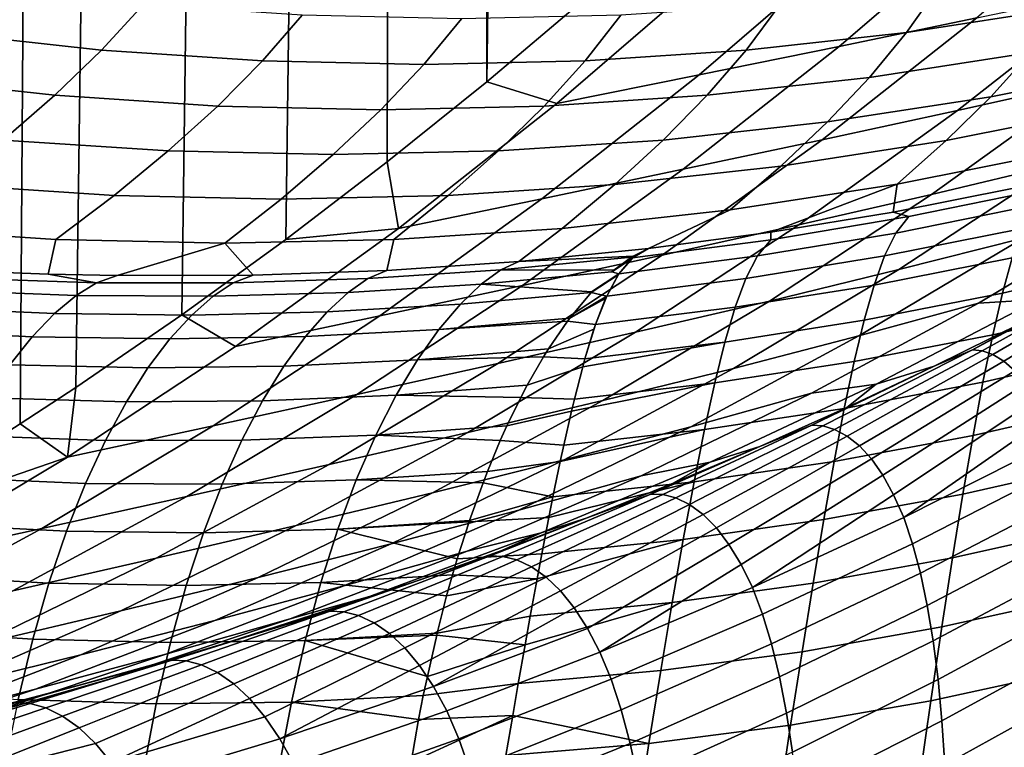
# Model space of a CAD drawing. Header units: metres. Extents: x -166 to 33, y -71 to 34.
# Tile 199 of 256: x 12.97 to 17.71, y -21.12 to -17.62. Entities that reach past the tile are written whole.
import ezdxf

# ---------------------------------------------------------------- set-up
doc = ezdxf.new("R2010")
doc.units = ezdxf.units.M
doc.layers.add('solid_12208131', color=7, linetype='CONTINUOUS')

msp = doc.modelspace()

# ---------------------------------------------------------------- linework, layer by layer
at = {"layer": 'solid_12208131'}
for points in [[(12.189622, -20.050842, -0.2), (12.718188, 19.726845, -0.2), (13.238109, 19.389509, -0.2), (12.718188, -19.726845, -0.2)], [(12.970695, -19.565378, -0.2), (12.718188, -19.726845, -0.2), (13.238109, 19.389509, -0.2)], [(12.970695, -19.565378, -0.2), (13.238109, 19.389509, -0.2), (13.748559, 19.039461, -0.2), (13.238109, -19.389509, -0.2)], [(13.238109, -19.389509, -0.2), (13.748559, 19.039461, -0.2), (14.248661, 18.677298, -0.2), (13.748559, -19.039461, -0.2)], [(13.748559, -19.039461, -0.2), (14.248661, 18.677298, -0.2), (14.738088, 18.3034, -0.2), (14.248661, -18.677298, -0.2)], [(14.248661, -18.677298, -0.2), (14.738088, 18.3034, -0.2), (14.83966, 18.223272, -0.2), (14.738088, -18.3034, -0.2)], [(15.216696, -17.917906, -0.2), (14.738088, -18.3034, -0.2), (14.83966, 18.223272, -0.2), (15.216696, 17.917906, -0.2)], [(15.216696, -17.917906, -0.2), (15.216696, 17.917906, -0.2), (15.683777, 17.521519, -0.2)], [(15.683777, -17.521519, -0.2), (15.216696, -17.917906, -0.2), (15.683777, 17.521519, -0.2)], [(18.298727, -16.991457, 14.69128), (17.577829, -17.610468, 14.834048), (16.914825, -17.747412, 10.959481), (17.640738, -17.123589, 10.812641)], [(17.640738, -17.123589, 10.812641), (16.914825, -17.747412, 10.959481), (16.239271, -17.884735, 7.095879), (16.970289, -17.256088, 6.945401)], [(16.970289, -17.256088, 6.945401), (16.239271, -17.884735, 7.095879), (15.554162, -18.022825, 3.243039), (16.290401, -17.389328, 3.089364)], [(18.151194, -17.346041, 115.850342), (17.392286, -17.463161, 115.882591), (17.238808, -17.680964, 111.921463), (18.006943, -17.562384, 111.883736)], [(18.854248, -17.336197, 22.617468), (18.11842, -17.914415, 22.755459), (17.484398, -18.056324, 18.862907), (18.22529, -17.473522, 18.719816)], [(16.290401, -17.389328, 3.089364), (15.554162, -18.022825, 3.243039), (15.216696, -17.917906, -0.2), (15.683777, -17.521519, -0.2)], [(13.561677, -17.547171, 116.045387), (12.798442, -17.463158, 116.07782), (12.589107, -17.68096, 112.149857), (13.361622, -17.766022, 112.111908)], [(17.392286, -17.463161, 115.882591), (16.629051, -17.547174, 115.915024), (16.466291, -17.766026, 111.959412), (17.238808, -17.680964, 111.921463)], [(18.22529, -17.473522, 18.719816), (17.484398, -18.056324, 18.862907), (16.83182, -18.197836, 14.98179), (17.577829, -17.610468, 14.834048)], [(14.327799, -17.597792, 116.012825), (13.561677, -17.547171, 116.045387), (13.361622, -17.766022, 112.111908), (14.137059, -17.817272, 112.073822)], [(16.629051, -17.547174, 115.915024), (15.862928, -17.597792, 115.947586), (15.690855, -17.817274, 111.997498), (16.466291, -17.766026, 111.959412)], [(18.006943, -17.562384, 111.883736), (17.238808, -17.680964, 111.921463), (17.059864, -17.897051, 107.962318), (17.837132, -17.777021, 107.919357)], [(15.095364, -17.614729, 115.980209), (14.327799, -17.597792, 116.012825), (14.137059, -17.817272, 112.073822), (14.913957, -17.834421, 112.03566)], [(15.862928, -17.597792, 115.947586), (15.095364, -17.614729, 115.980209), (14.913957, -17.834421, 112.03566), (15.690855, -17.817274, 111.997498)], [(17.577829, -17.610468, 14.834048), (16.83182, -18.197836, 14.98179), (16.163628, -18.339344, 11.111435), (16.914825, -17.747412, 10.959481)], [(18.608486, -17.623356, 107.876717), (17.837132, -17.777021, 107.919357), (17.643978, -17.989897, 103.957214), (18.424307, -17.834391, 103.909615)], [(13.361622, -17.766022, 112.111908), (12.589107, -17.68096, 112.149857), (12.354878, -17.897047, 108.222389), (13.136579, -17.983149, 108.179176)], [(17.238808, -17.680964, 111.921463), (16.466291, -17.766026, 111.959412), (16.278164, -17.983152, 108.005531), (17.059864, -17.897051, 107.962318)], [(14.137059, -17.817272, 112.073822), (13.361622, -17.766022, 112.111908), (13.136579, -17.983149, 108.179176), (13.921236, -18.035027, 108.135803)], [(16.914825, -17.747412, 10.959481), (16.163628, -18.339344, 11.111435), (15.48279, -18.481247, 7.251599), (16.239271, -17.884735, 7.095879)], [(16.466291, -17.766026, 111.959412), (15.690855, -17.817274, 111.997498), (15.493506, -18.035028, 108.048897), (16.278164, -17.983152, 108.005531)], [(17.837132, -17.777021, 107.919357), (17.059864, -17.897051, 107.962318), (16.857668, -18.111364, 104.00518), (17.643978, -17.989897, 103.957214)], [(18.730982, -17.771713, 26.660446), (17.976986, -18.313477, 26.797054), (17.359228, -18.460531, 22.897829), (18.11842, -17.914415, 22.755459)], [(14.913957, -17.834421, 112.03566), (14.137059, -17.817272, 112.073822), (13.921236, -18.035027, 108.135803), (14.707371, -18.052385, 108.092354)], [(15.690855, -17.817274, 111.997498), (14.913957, -17.834421, 112.03566), (14.707371, -18.052385, 108.092354), (15.493506, -18.035028, 108.048897)], [(18.424307, -17.834391, 103.909615), (17.643978, -17.989897, 103.957214), (17.429352, -18.200975, 99.997223), (18.218569, -18.043644, 99.944847)], [(13.136579, -17.983149, 108.179176), (12.354878, -17.897047, 108.222389), (12.097943, -18.111361, 104.295525), (12.888739, -18.198494, 104.247284)], [(14.792278, -18.623938, 3.402067), (14.738088, -18.3034, -0.2), (15.216696, -17.917906, -0.2), (15.554162, -18.022825, 3.243039)], [(16.239271, -17.884735, 7.095879), (15.48279, -18.481247, 7.251599), (14.792278, -18.623938, 3.402067), (15.554162, -18.022825, 3.243039)], [(17.059864, -17.897051, 107.962318), (16.278164, -17.983152, 108.005531), (16.066874, -18.198496, 104.053421), (16.857668, -18.111364, 104.00518)], [(18.11842, -17.914415, 22.755459), (17.359228, -18.460531, 22.897829), (16.71998, -18.606766, 19.010542), (17.484398, -18.056324, 18.862907)], [(13.921236, -18.035027, 108.135803), (13.136579, -17.983149, 108.179176), (12.888739, -18.198494, 104.247284), (13.682525, -18.250992, 104.198868)], [(16.278164, -17.983152, 108.005531), (15.493506, -18.035028, 108.048897), (15.273087, -18.250994, 104.101837), (16.066874, -18.198496, 104.053421)], [(17.643978, -17.989897, 103.957214), (16.857668, -18.111364, 104.00518), (16.634087, -18.323868, 100.049995), (17.429352, -18.200975, 99.997223)], [(14.707371, -18.052385, 108.092354), (13.921236, -18.035027, 108.135803), (13.682525, -18.250992, 104.198868), (14.477806, -18.268559, 104.150352)], [(15.493506, -18.035028, 108.048897), (14.707371, -18.052385, 108.092354), (14.477806, -18.268559, 104.150352), (15.273087, -18.250994, 104.101837)], [(17.484398, -18.056324, 18.862907), (16.71998, -18.606766, 19.010542), (16.062124, -18.75259, 15.134222), (16.83182, -18.197836, 14.98179)], [(18.218569, -18.043644, 99.944847), (17.429352, -18.200975, 99.997223), (17.193621, -18.410322, 96.038795), (17.991631, -18.251183, 95.981682)], [(16.857668, -18.111364, 104.00518), (16.066874, -18.198496, 104.053421), (15.834285, -18.412022, 100.103073), (16.634087, -18.323868, 100.049995)], [(13.682525, -18.250992, 104.198868), (12.888739, -18.198494, 104.247284), (12.619956, -18.412018, 100.316383), (13.422782, -18.465134, 100.263107)], [(16.066874, -18.198496, 104.053421), (15.273087, -18.250994, 104.101837), (15.031459, -18.465134, 100.156349), (15.834285, -18.412022, 100.103073)], [(16.83182, -18.197836, 14.98179), (16.062124, -18.75259, 15.134222), (15.388578, -18.898413, 11.268213), (16.163628, -18.339344, 11.111435)], [(17.429352, -18.200975, 99.997223), (16.634087, -18.323868, 100.049995), (16.389498, -18.534628, 96.096352), (17.193621, -18.410322, 96.038795)], [(17.201178, -18.822445, 26.937614), (17.976986, -18.313477, 26.797054), (18.570242, -18.165194, 30.708466), (17.799776, -18.670038, 30.842588)], [(14.477806, -18.268559, 104.150352), (13.682525, -18.250992, 104.198868), (13.422782, -18.465134, 100.263107), (14.22712, -18.482904, 100.209732)], [(15.273087, -18.250994, 104.101837), (14.477806, -18.268559, 104.150352), (14.22712, -18.482904, 100.209732), (15.031459, -18.465134, 100.156349)], [(17.991631, -18.251183, 95.981682), (17.193621, -18.410322, 96.038795), (17.173754, -18.544962, 92.81266), (17.764023, -18.429081, 92.647797)], [(14.792278, -18.623938, 3.402067), (14.248661, -18.677298, -0.2), (14.738088, -18.3034, -0.2)], [(16.163628, -18.339344, 11.111435), (15.388578, -18.898413, 11.268213), (14.702289, -19.044638, 7.412263), (15.48279, -18.481247, 7.251599)], [(16.634087, -18.323868, 100.049995), (15.834285, -18.412022, 100.103073), (15.580785, -18.623796, 96.154236), (16.389498, -18.534628, 96.096352)], [(17.976986, -18.313477, 26.797054), (17.201178, -18.822445, 26.937614), (16.578075, -18.973589, 23.044321), (17.359228, -18.460531, 22.897829)], [(13.422782, -18.465134, 100.263107), (12.619956, -18.412018, 100.316383), (12.330647, -18.623795, 96.386871), (13.142417, -18.677519, 96.328766)], [(15.834285, -18.412022, 100.103073), (15.031459, -18.465134, 100.156349), (14.769015, -18.677521, 96.212341), (15.580785, -18.623796, 96.154236)], [(17.193621, -18.410322, 96.038795), (16.389498, -18.534628, 96.096352), (15.996361, -18.719915, 93.069679), (16.584545, -18.641726, 92.953102)], [(17.193621, -18.410322, 96.038795), (16.584545, -18.641726, 92.953102), (17.173754, -18.544962, 92.81266)], [(17.912558, -18.43141, 92.11113), (17.764023, -18.429081, 92.647797), (17.173754, -18.544962, 92.81266), (17.249393, -18.56678, 92.301071)], [(17.851482, -18.512421, 91.638489), (17.912558, -18.43141, 92.11113), (17.249393, -18.56678, 92.301071), (17.18745, -18.646505, 91.826202)], [(14.22712, -18.482904, 100.209732), (13.422782, -18.465134, 100.263107), (13.142417, -18.677519, 96.328766), (13.955716, -18.695496, 96.270554)], [(15.031459, -18.465134, 100.156349), (14.22712, -18.482904, 100.209732), (13.955716, -18.695496, 96.270554), (14.769015, -18.677521, 96.212341)], [(15.48279, -18.481247, 7.251599), (14.702289, -19.044638, 7.412263), (14.006202, -19.191675, 3.566144), (14.792278, -18.623938, 3.402067)], [(17.359228, -18.460531, 22.897829), (16.578075, -18.973589, 23.044321), (15.933448, -19.123888, 19.162449), (16.71998, -18.606766, 19.010542)], [(16.389498, -18.534628, 96.096352), (15.580785, -18.623796, 96.154236), (15.371431, -18.782978, 93.173386), (15.996361, -18.719915, 93.069679)], [(17.009031, -19.141418, 30.980244), (17.799776, -18.670038, 30.842588), (18.370523, -18.515947, 34.757317), (17.585314, -18.983433, 34.888008)], [(17.797443, -18.623793, 91.168381), (17.851482, -18.512421, 91.638489), (17.18745, -18.646505, 91.826202), (17.132687, -18.756567, 91.35453)], [(18.370523, -18.515947, 34.757317), (18.639925, -18.525532, 38.72221), (17.874393, -18.966022, 38.843563), (17.585314, -18.983433, 34.888008)], [(17.18745, -18.646505, 91.826202), (17.249393, -18.56678, 92.301071), (16.584682, -18.678272, 92.461792), (16.52113, -18.756659, 91.984871)], [(17.249393, -18.56678, 92.301071), (17.173754, -18.544962, 92.81266), (16.584545, -18.641726, 92.953102), (16.584682, -18.678272, 92.461792)], [(12.330647, -18.623795, 96.386871), (12.769961, -18.830921, 93.34893), (13.10461, -18.843945, 93.348167), (13.142417, -18.677519, 96.328766)], [(14.006202, -19.191675, 3.566144), (13.748559, -19.039461, -0.2), (14.248661, -18.677298, -0.2), (14.792278, -18.623938, 3.402067)], [(15.580785, -18.623796, 96.154236), (14.769015, -18.677521, 96.212341), (14.73654, -18.826435, 93.253281), (15.371431, -18.782978, 93.173386)], [(16.71998, -18.606766, 19.010542), (15.933448, -19.123888, 19.162449), (15.270161, -19.273767, 15.291065), (16.062124, -18.75259, 15.134222)], [(17.747736, -18.765284, 90.7034), (17.797443, -18.623793, 91.168381), (17.132687, -18.756567, 91.35453), (17.082327, -18.896658, 90.888557)], [(18.361006, -18.781778, 90.033501), (18.408485, -18.609535, 90.489235), (17.747736, -18.765284, 90.7034), (17.700253, -18.936289, 90.246559)], [(13.955716, -18.695496, 96.270554), (13.142417, -18.677519, 96.328766), (13.10461, -18.843945, 93.348167), (13.436425, -18.851307, 93.341309)], [(13.955716, -18.695496, 96.270554), (14.091603, -18.849506, 93.309349), (14.73654, -18.826435, 93.253281), (14.769015, -18.677521, 96.212341)], [(16.52113, -18.756659, 91.984871), (16.584682, -18.678272, 92.461792), (15.919295, -18.766237, 92.594185), (15.85332, -18.843109, 92.115433)], [(16.584682, -18.678272, 92.461792), (16.584545, -18.641726, 92.953102), (15.996361, -18.719915, 93.069679), (15.919295, -18.766237, 92.594185)], [(16.404949, -19.297676, 27.081873), (17.201178, -18.822445, 26.937614), (17.799776, -18.670038, 30.842588), (17.009031, -19.141418, 30.980244)], [(17.132687, -18.756567, 91.35453), (17.18745, -18.646505, 91.826202), (16.52113, -18.756659, 91.984871), (16.464914, -18.865248, 91.511871)], [(13.955716, -18.695496, 96.270554), (13.436425, -18.851307, 93.341309), (14.091603, -18.849506, 93.309349)], [(15.922285, -18.756872, 92.681335), (15.996361, -18.719915, 93.069679), (15.371431, -18.782978, 93.173386)], [(15.913724, -18.76223, 92.639198), (15.996361, -18.719915, 93.069679), (15.922285, -18.756872, 92.681335)], [(15.919295, -18.766237, 92.594185), (15.996361, -18.719915, 93.069679), (15.913724, -18.76223, 92.639198)], [(16.062124, -18.75259, 15.134222), (15.270161, -19.273767, 15.291065), (14.591107, -19.423639, 11.429528), (15.388578, -18.898413, 11.268213)], [(15.284717, -18.824013, 92.742439), (15.913724, -18.76223, 92.639198), (15.922285, -18.756872, 92.681335), (15.371431, -18.782978, 93.173386)], [(15.829289, -18.82534, 92.243378), (15.913724, -18.76223, 92.639198), (15.284717, -18.824013, 92.742439)], [(16.464914, -18.865248, 91.511871), (16.52113, -18.756659, 91.984871), (15.85332, -18.843109, 92.115433), (15.794906, -18.94994, 91.641281)], [(15.918172, -18.767218, 92.586617), (15.829289, -18.82534, 92.243378), (15.819824, -18.833456, 92.201103)], [(15.85332, -18.843109, 92.115433), (15.918172, -18.767218, 92.586617), (15.819824, -18.833456, 92.201103)], [(15.919295, -18.766237, 92.594185), (15.913724, -18.76223, 92.639198), (15.829289, -18.82534, 92.243378)], [(15.918172, -18.767218, 92.586617), (15.919295, -18.766237, 92.594185), (15.829289, -18.82534, 92.243378)], [(15.85332, -18.843109, 92.115433), (15.919295, -18.766237, 92.594185), (15.918172, -18.767218, 92.586617)], [(17.082327, -18.896658, 90.888557), (17.132687, -18.756567, 91.35453), (16.464914, -18.865248, 91.511871), (16.413208, -19.003685, 91.045181)], [(17.700253, -18.936289, 90.246559), (17.747736, -18.765284, 90.7034), (17.082327, -18.896658, 90.888557), (17.03417, -19.066206, 90.431023)], [(14.549727, -18.932381, 92.392441), (15.190385, -18.893063, 92.30732), (15.284717, -18.824013, 92.742439), (14.644878, -18.865641, 92.825447)], [(14.644878, -18.865641, 92.825447), (15.284717, -18.824013, 92.742439), (15.371431, -18.782978, 93.173386), (14.73654, -18.826435, 93.253281)], [(15.190385, -18.893063, 92.30732), (15.819824, -18.833456, 92.201103), (15.829289, -18.82534, 92.243378), (15.284717, -18.824013, 92.742439)], [(17.201178, -18.822445, 26.937614), (16.404949, -19.297676, 27.081873), (15.776361, -19.452639, 23.194666), (16.578075, -18.973589, 23.044321)], [(18.214909, -18.859283, 41.406834), (18.325911, -18.811922, 41.669498), (17.60284, -19.212723, 41.723484), (17.555992, -19.208406, 41.407974)], [(18.325911, -18.811922, 41.669498), (18.366146, -18.818548, 41.982857), (17.653831, -19.230669, 42.043411), (17.60284, -19.212723, 41.723484)], [(18.314377, -18.98311, 89.58741), (18.361006, -18.781778, 90.033501), (17.700253, -18.936289, 90.246559), (17.653538, -19.136339, 89.799698)], [(18.366146, -18.818548, 41.982857), (18.410133, -18.83828, 42.300911), (17.707039, -19.262783, 42.365749), (17.653831, -19.230669, 42.043411)], [(12.572746, -18.921131, 92.50473), (13.239858, -18.94721, 92.491814), (13.338025, -18.885832, 92.920364), (12.673268, -18.86285, 92.931023)], [(12.673268, -18.86285, 92.931023), (13.338025, -18.885832, 92.920364), (13.10461, -18.843945, 93.348167), (12.769961, -18.830921, 93.34893)], [(13.338025, -18.885832, 92.920364), (13.436425, -18.851307, 93.341309), (13.10461, -18.843945, 93.348167)], [(13.338025, -18.885832, 92.920364), (13.995364, -18.886541, 92.885063), (14.091603, -18.849506, 93.309349), (13.436425, -18.851307, 93.341309)], [(13.899017, -18.950737, 92.454262), (14.549727, -18.932381, 92.392441), (14.644878, -18.865641, 92.825447), (13.995364, -18.886541, 92.885063)], [(13.995364, -18.886541, 92.885063), (14.644878, -18.865641, 92.825447), (14.73654, -18.826435, 93.253281), (14.091603, -18.849506, 93.309349)], [(15.85332, -18.843109, 92.115433), (15.819824, -18.833456, 92.201103), (15.190385, -18.893063, 92.30732), (15.721404, -18.929775, 91.776283)], [(15.850451, -18.847429, 92.093193), (15.721404, -18.929775, 91.776283), (15.719643, -18.931696, 91.768867)], [(15.794906, -18.94994, 91.641281), (15.850451, -18.847429, 92.093193), (15.719643, -18.931696, 91.768867)], [(15.850451, -18.847429, 92.093193), (15.85332, -18.843109, 92.115433), (15.721404, -18.929775, 91.776283)], [(16.413208, -19.003685, 91.045181), (16.464914, -18.865248, 91.511871), (15.794906, -18.94994, 91.641281), (15.741248, -19.086346, 91.173973)], [(15.794906, -18.94994, 91.641281), (15.85332, -18.843109, 92.115433), (15.850451, -18.847429, 92.093193)], [(17.793358, -19.078678, 41.261684), (18.214909, -18.859283, 41.406834), (17.555992, -19.208406, 41.407974)], [(18.410133, -18.83828, 42.300911), (18.456034, -18.871733, 42.62162), (17.760092, -19.309835, 42.688354), (17.707039, -19.262783, 42.365749)], [(13.239858, -18.94721, 92.491814), (13.899017, -18.950737, 92.454262), (13.995364, -18.886541, 92.885063), (13.338025, -18.885832, 92.920364)], [(15.388578, -18.898413, 11.268213), (14.591107, -19.423639, 11.429528), (13.899209, -19.573925, 7.577575), (14.702289, -19.044638, 7.412263)], [(14.448503, -19.025427, 91.964081), (15.089992, -18.988724, 91.87751), (15.190385, -18.893063, 92.30732), (14.549727, -18.932381, 92.392441)], [(15.089992, -18.988724, 91.87751), (15.719643, -18.931696, 91.768867), (15.721404, -18.929775, 91.776283), (15.190385, -18.893063, 92.30732)], [(17.03417, -19.066206, 90.431023), (17.082327, -18.896658, 90.888557), (16.413208, -19.003685, 91.045181), (16.363714, -19.171434, 90.587257)], [(12.466182, -19.00425, 92.081139), (13.135611, -19.034002, 92.066589), (13.239858, -18.94721, 92.491814), (12.572746, -18.921131, 92.50473)], [(13.135611, -19.034002, 92.066589), (13.796586, -19.04084, 92.027435), (13.899017, -18.950737, 92.454262), (13.239858, -18.94721, 92.491814)], [(13.796586, -19.04084, 92.027435), (14.448503, -19.025427, 91.964081), (14.549727, -18.932381, 92.392441), (13.899017, -18.950737, 92.454262)], [(14.986605, -19.110018, 91.453987), (15.617114, -19.055389, 91.34478), (15.719643, -18.931696, 91.768867), (15.089992, -18.988724, 91.87751)], [(15.741248, -19.086346, 91.173973), (15.789672, -18.961599, 91.59668), (15.617114, -19.055389, 91.34478), (15.605995, -19.07024, 91.299438)], [(15.794906, -18.94994, 91.641281), (15.719643, -18.931696, 91.768867), (15.617114, -19.055389, 91.34478)], [(15.789672, -18.961599, 91.59668), (15.794906, -18.94994, 91.641281), (15.617114, -19.055389, 91.34478)], [(15.741248, -19.086346, 91.173973), (15.794906, -18.94994, 91.641281), (15.789672, -18.961599, 91.59668)], [(17.585314, -18.983433, 34.888008), (17.874393, -18.966022, 38.843563), (17.091612, -19.374138, 38.967648), (16.781342, -19.4168, 35.021828)], [(17.653538, -19.136339, 89.799698), (17.700253, -18.936289, 90.246559), (17.03417, -19.066206, 90.431023), (16.986732, -19.264679, 89.983826)], [(17.874393, -18.966022, 38.843563), (17.793358, -19.078678, 41.261684), (17.371996, -19.287529, 41.12328), (17.091612, -19.374138, 38.967648)], [(12.35653, -19.111523, 91.661751), (13.028273, -19.145447, 91.64608), (13.135611, -19.034002, 92.066589), (12.466182, -19.00425, 92.081139)], [(14.34426, -19.143869, 91.541473), (14.986605, -19.110018, 91.453987), (15.089992, -18.988724, 91.87751), (14.448503, -19.025427, 91.964081)], [(16.578075, -18.973589, 23.044321), (15.776361, -19.452639, 23.194666), (15.126214, -19.606733, 19.318354), (15.933448, -19.123888, 19.162449)], [(16.363714, -19.171434, 90.587257), (16.413208, -19.003685, 91.045181), (15.741248, -19.086346, 91.173973), (15.689917, -19.251877, 90.715637)], [(16.19939, -19.578394, 31.121187), (17.009031, -19.141418, 30.980244), (17.585314, -18.983433, 34.888008), (16.781342, -19.4168, 35.021828)], [(18.267672, -19.212729, 89.153412), (18.314377, -18.98311, 89.58741), (17.653538, -19.136339, 89.799698), (17.606606, -19.364647, 89.365158)], [(13.028273, -19.145447, 91.64608), (13.691098, -19.156013, 91.605843), (13.796586, -19.04084, 92.027435), (13.135611, -19.034002, 92.066589)], [(13.197387, -19.725046, 3.734967), (13.238109, -19.389509, -0.2), (13.748559, -19.039461, -0.2), (14.006202, -19.191675, 3.566144)], [(14.702289, -19.044638, 7.412263), (13.899209, -19.573925, 7.577575), (13.197387, -19.725046, 3.734967), (14.006202, -19.191675, 3.566144)], [(13.691098, -19.156013, 91.605843), (14.34426, -19.143869, 91.541473), (14.448503, -19.025427, 91.964081), (13.796586, -19.04084, 92.027435)], [(15.605995, -19.07024, 91.299438), (15.617114, -19.055389, 91.34478), (14.986605, -19.110018, 91.453987)], [(14.883142, -19.25602, 91.037712), (15.51403, -19.204348, 90.92717), (15.605995, -19.07024, 91.299438), (14.986605, -19.110018, 91.453987)], [(15.689917, -19.251877, 90.715637), (15.733349, -19.109703, 91.103485), (15.51403, -19.204348, 90.92717), (15.490163, -19.24258, 90.830994)], [(15.733349, -19.109703, 91.103485), (15.741248, -19.086346, 91.173973), (15.605995, -19.07024, 91.299438), (15.51403, -19.204348, 90.92717)], [(15.689917, -19.251877, 90.715637), (15.741248, -19.086346, 91.173973), (15.733349, -19.109703, 91.103485)], [(16.986732, -19.264679, 89.983826), (17.03417, -19.066206, 90.431023), (16.363714, -19.171434, 90.587257), (16.31492, -19.36791, 90.14006)], [(17.371996, -19.287529, 41.12328), (17.793358, -19.078678, 41.261684), (17.555992, -19.208406, 41.407974)], [(12.246628, -19.242319, 91.248009), (12.920709, -19.280825, 91.231606), (13.028273, -19.145447, 91.64608), (12.35653, -19.111523, 91.661751)], [(12.920709, -19.280825, 91.231606), (13.585443, -19.295462, 91.190681), (13.691098, -19.156013, 91.605843), (13.028273, -19.145447, 91.64608)], [(13.585443, -19.295462, 91.190681), (14.239908, -19.286844, 91.12571), (14.34426, -19.143869, 91.541473), (13.691098, -19.156013, 91.605843)], [(14.239908, -19.286844, 91.12571), (14.883142, -19.25602, 91.037712), (14.986605, -19.110018, 91.453987), (14.34426, -19.143869, 91.541473)], [(15.933448, -19.123888, 19.162449), (15.126214, -19.606733, 19.318354), (14.457353, -19.760395, 15.452035), (15.270161, -19.273767, 15.291065)], [(15.589695, -19.738224, 27.22958), (16.404949, -19.297676, 27.081873), (17.009031, -19.141418, 30.980244), (16.19939, -19.578394, 31.121187)], [(17.606606, -19.364647, 89.365158), (17.653538, -19.136339, 89.799698), (16.986732, -19.264679, 89.983826), (16.938967, -19.491312, 89.549179)], [(15.490163, -19.24258, 90.830994), (15.51403, -19.204348, 90.92717), (14.883142, -19.25602, 91.037712)], [(16.31492, -19.36791, 90.14006), (16.363714, -19.171434, 90.587257), (15.679139, -19.290796, 90.619476), (15.639299, -19.445845, 90.268509)], [(15.679139, -19.290796, 90.619476), (16.363714, -19.171434, 90.587257), (15.689917, -19.251877, 90.715637)], [(14.781423, -19.425907, 90.629799), (15.412383, -19.377762, 90.517502), (15.490163, -19.24258, 90.830994), (14.883142, -19.25602, 91.037712)], [(15.679139, -19.290796, 90.619476), (15.689917, -19.251877, 90.715637), (15.490163, -19.24258, 90.830994), (15.412383, -19.377762, 90.517502)], [(17.371996, -19.287529, 41.12328), (17.555992, -19.208406, 41.407974), (16.835196, -19.574764, 41.485779), (16.782476, -19.571898, 41.16824)], [(17.555992, -19.208406, 41.407974), (17.60284, -19.212723, 41.723484), (16.892443, -19.591822, 41.80743), (16.835196, -19.574764, 41.485779)], [(17.60284, -19.212723, 41.723484), (17.653831, -19.230669, 42.043411), (16.952211, -19.623522, 42.131233), (16.892443, -19.591822, 41.80743)], [(17.653831, -19.230669, 42.043411), (17.707039, -19.262783, 42.365749), (17.01203, -19.670542, 42.455097), (16.952211, -19.623522, 42.131233)], [(18.220255, -19.469868, 88.733551), (18.267672, -19.212729, 89.153412), (17.606606, -19.364647, 89.365158), (17.558783, -19.620432, 88.944946)], [(12.814713, -19.439425, 90.824547), (13.481429, -19.458427, 90.783257), (13.585443, -19.295462, 91.190681), (12.920709, -19.280825, 91.231606)], [(13.481429, -19.458427, 90.783257), (14.137263, -19.453558, 90.717987), (14.239908, -19.286844, 91.12571), (13.585443, -19.295462, 91.190681)], [(15.270161, -19.273767, 15.291065), (14.457353, -19.760395, 15.452035), (13.772647, -19.914051, 11.595088), (14.591107, -19.423639, 11.429528)], [(14.137263, -19.453558, 90.717987), (14.781423, -19.425907, 90.629799), (14.883142, -19.25602, 91.037712), (14.239908, -19.286844, 91.12571)], [(16.404949, -19.297676, 27.081873), (15.589695, -19.738224, 27.22958), (14.955489, -19.896725, 23.348606), (15.776361, -19.452639, 23.194666)], [(15.639299, -19.445845, 90.268509), (15.679139, -19.290796, 90.619476), (15.412383, -19.377762, 90.517502), (15.380424, -19.438396, 90.388077)], [(16.938967, -19.491312, 89.549179), (16.986732, -19.264679, 89.983826), (16.31492, -19.36791, 90.14006), (16.265724, -19.592371, 89.705666)], [(16.951181, -19.485941, 40.991589), (17.371996, -19.287529, 41.12328), (16.782476, -19.571898, 41.16824)], [(17.091612, -19.374138, 38.967648), (17.371996, -19.287529, 41.12328), (16.951181, -19.485941, 40.991589)], [(17.707039, -19.262783, 42.365749), (17.760092, -19.309835, 42.688354), (17.069765, -19.733438, 42.777039), (17.01203, -19.670542, 42.455097)], [(17.760092, -19.309835, 42.688354), (17.810957, -19.372456, 43.009193), (17.124435, -19.812269, 43.095394), (17.069765, -19.733438, 42.777039)], [(13.197387, -19.725046, 3.734967), (12.970695, -19.565378, -0.2), (13.238109, -19.389509, -0.2)], [(15.380424, -19.438396, 90.388077), (15.412383, -19.377762, 90.517502), (14.781423, -19.425907, 90.629799)], [(16.265724, -19.592371, 89.705666), (16.31492, -19.36791, 90.14006), (15.625543, -19.503389, 90.149155), (15.588273, -19.66757, 89.834442)], [(15.625543, -19.503389, 90.149155), (16.31492, -19.36791, 90.14006), (15.639299, -19.445845, 90.268509)], [(16.781342, -19.4168, 35.021828), (17.091612, -19.374138, 38.967648), (16.292835, -19.749025, 39.094269), (15.959981, -19.815117, 35.158539)], [(17.091612, -19.374138, 38.967648), (16.951181, -19.485941, 40.991589), (16.531912, -19.673742, 40.866985), (16.292835, -19.749025, 39.094269)], [(17.558783, -19.620432, 88.944946), (17.606606, -19.364647, 89.365158), (16.938967, -19.491312, 89.549179), (16.890165, -19.745316, 89.129082)], [(17.810957, -19.372456, 43.009193), (17.858719, -19.450745, 43.326569), (17.176468, -19.906446, 43.408916), (17.124435, -19.812269, 43.095394)], [(12.711746, -19.620562, 90.426292), (13.38052, -19.644192, 90.384872), (13.481429, -19.458427, 90.783257), (12.814713, -19.439425, 90.824547)], [(14.591107, -19.423639, 11.429528), (13.772647, -19.914051, 11.595088), (13.074991, -20.068129, 7.747238), (13.899209, -19.573925, 7.577575)], [(14.037793, -19.643261, 90.319557), (14.682916, -19.618906, 90.23143), (14.781423, -19.425907, 90.629799), (14.137263, -19.453558, 90.717987)], [(14.682916, -19.618906, 90.23143), (15.314056, -19.574596, 90.117592), (15.380424, -19.438396, 90.388077), (14.781423, -19.425907, 90.629799)], [(15.625543, -19.503389, 90.149155), (15.639299, -19.445845, 90.268509), (15.380424, -19.438396, 90.388077), (15.314056, -19.574596, 90.117592)], [(15.372238, -19.98003, 31.265179), (16.19939, -19.578394, 31.121187), (16.781342, -19.4168, 35.021828), (15.959981, -19.815117, 35.158539)], [(13.38052, -19.644192, 90.384872), (14.037793, -19.643261, 90.319557), (14.137263, -19.453558, 90.717987), (13.481429, -19.458427, 90.783257)], [(15.776361, -19.452639, 23.194666), (14.955489, -19.896725, 23.348606), (14.299691, -20.054338, 19.477983), (15.126214, -19.606733, 19.318354)], [(16.531912, -19.673742, 40.866985), (16.951181, -19.485941, 40.991589), (16.782476, -19.571898, 41.16824)], [(17.858719, -19.450745, 43.326569), (17.903835, -19.544111, 43.639248), (17.225096, -20.015959, 43.716), (17.176468, -19.906446, 43.408916)], [(18.171844, -19.753412, 88.330162), (18.220255, -19.469868, 88.733551), (17.558783, -19.620432, 88.944946), (17.509743, -19.902643, 88.541306)], [(15.588273, -19.66757, 89.834442), (15.625543, -19.503389, 90.149155), (15.314056, -19.574596, 90.117592), (15.282187, -19.645445, 89.986366)], [(16.890165, -19.745316, 89.129082), (16.938967, -19.491312, 89.549179), (16.265724, -19.592371, 89.705666), (16.215385, -19.844027, 89.286034)], [(13.197387, -19.725046, 3.734967), (12.153773, -20.084206, -0.027919), (12.718188, -19.726845, -0.2), (12.970695, -19.565378, -0.2)], [(13.899209, -19.573925, 7.577575), (13.074991, -20.068129, 7.747238), (12.367283, -20.223063, 3.908235), (13.197387, -19.725046, 3.734967)], [(15.282187, -19.645445, 89.986366), (15.314056, -19.574596, 90.117592), (14.682916, -19.618906, 90.23143)], [(14.756807, -20.143141, 27.380482), (15.589695, -19.738224, 27.22958), (16.19939, -19.578394, 31.121187), (15.372238, -19.98003, 31.265179)], [(16.531912, -19.673742, 40.866985), (16.782476, -19.571898, 41.16824), (16.065058, -19.904675, 41.270149), (16.007265, -19.902529, 40.950657)], [(16.782476, -19.571898, 41.16824), (16.835196, -19.574764, 41.485779), (16.127747, -19.92161, 41.593422), (16.065058, -19.904675, 41.270149)], [(16.835196, -19.574764, 41.485779), (16.892443, -19.591822, 41.80743), (16.193262, -19.953697, 41.918568), (16.127747, -19.92161, 41.593422)], [(17.903835, -19.544111, 43.639248), (17.945602, -19.652575, 43.945602), (17.225096, -20.015959, 43.716)], [(12.612977, -19.82357, 90.038246), (13.283886, -19.852058, 89.996887), (13.38052, -19.644192, 90.384872), (12.711746, -19.620562, 90.426292)], [(15.126214, -19.606733, 19.318354), (14.299691, -20.054338, 19.477983), (13.625122, -20.211508, 15.616853), (14.457353, -19.760395, 15.452035)], [(13.942668, -19.855234, 89.931717), (14.58879, -19.83428, 89.843842), (14.682916, -19.618906, 90.23143), (14.037793, -19.643261, 90.319557)], [(14.58879, -19.83428, 89.843842), (15.220442, -19.793695, 89.729324), (15.282187, -19.645445, 89.986366), (14.682916, -19.618906, 90.23143)], [(16.215385, -19.844027, 89.286034), (16.265724, -19.592371, 89.705666), (15.571355, -19.745914, 89.695755), (15.535966, -19.916323, 89.415283)], [(15.571355, -19.745914, 89.695755), (16.265724, -19.592371, 89.705666), (15.588273, -19.66757, 89.834442)], [(16.892443, -19.591822, 41.80743), (16.952211, -19.623522, 42.131233), (16.259035, -20.001518, 42.243565), (16.193262, -19.953697, 41.918568)], [(16.952211, -19.623522, 42.131233), (17.01203, -19.670542, 42.455097), (16.322845, -20.065544, 42.566471), (16.259035, -20.001518, 42.243565)], [(17.509743, -19.902643, 88.541306), (17.558783, -19.620432, 88.944946), (16.890165, -19.745316, 89.129082), (16.839956, -20.025698, 88.725639)], [(13.283886, -19.852058, 89.996887), (13.942668, -19.855234, 89.931717), (14.037793, -19.643261, 90.319557), (13.38052, -19.644192, 90.384872)], [(15.571355, -19.745914, 89.695755), (15.588273, -19.66757, 89.834442), (15.282187, -19.645445, 89.986366), (15.220442, -19.793695, 89.729324)], [(16.114468, -19.85112, 40.749378), (16.531912, -19.673742, 40.866985), (16.007265, -19.902529, 40.950657)], [(16.292835, -19.749025, 39.094269), (16.531912, -19.673742, 40.866985), (16.114468, -19.85112, 40.749378)], [(17.01203, -19.670542, 42.455097), (17.069765, -19.733438, 42.777039), (16.38364, -20.145794, 42.885662), (16.322845, -20.065544, 42.566471)], [(17.225096, -20.015959, 43.716), (17.945602, -19.652575, 43.945602), (17.981722, -19.777025, 44.243454), (17.267891, -20.141636, 44.014526)], [(13.197387, -19.725046, 3.734967), (12.367283, -20.223063, 3.908235), (11.316284, -20.567625, 0.148725), (12.153773, -20.084206, -0.027919)], [(14.457353, -19.760395, 15.452035), (13.625122, -20.211508, 15.616853), (12.934628, -20.36867, 11.764605), (13.772647, -19.914051, 11.595088)], [(15.589695, -19.738224, 27.22958), (14.756807, -20.143141, 27.380482), (14.116861, -20.304895, 23.505873), (14.955489, -19.896725, 23.348606)], [(15.959981, -19.815117, 35.158539), (16.292835, -19.749025, 39.094269), (15.479332, -20.089844, 39.223221), (15.122603, -20.177456, 35.297916)], [(15.535966, -19.916323, 89.415283), (15.571355, -19.745914, 89.695755), (15.220442, -19.793695, 89.729324), (15.199273, -19.848248, 89.640022)], [(15.479332, -20.089844, 39.223221), (16.292835, -19.749025, 39.094269), (16.114468, -19.85112, 40.749378), (15.700152, -20.01787, 40.639103)], [(16.839956, -20.025698, 88.725639), (16.890165, -19.745316, 89.129082), (16.215385, -19.844027, 89.286034), (16.163486, -20.12195, 88.883148)], [(17.069765, -19.733438, 42.777039), (17.124435, -19.812269, 43.095394), (16.441824, -20.241678, 43.199883), (16.38364, -20.145794, 42.885662)], [(18.12261, -20.062517, 87.944801), (18.171844, -19.753412, 88.330162), (17.509743, -19.902643, 88.541306), (17.459656, -20.2104, 88.155846)], [(14.528958, -20.34539, 31.41198), (15.372238, -19.98003, 31.265179), (15.959981, -19.815117, 35.158539), (15.122603, -20.177456, 35.297916)], [(15.199273, -19.848248, 89.640022), (15.220442, -19.793695, 89.729324), (14.58879, -19.83428, 89.843842)], [(17.124435, -19.812269, 43.095394), (17.176468, -19.906446, 43.408916), (16.496567, -20.353151, 43.507553), (16.441824, -20.241678, 43.199883)], [(17.267891, -20.141636, 44.014526), (17.981722, -19.777025, 44.243454), (18.012602, -19.916964, 44.531525), (17.305223, -20.28299, 44.303207)], [(12.519248, -20.047796, 89.661835), (13.192369, -20.081345, 89.620674), (13.283886, -19.852058, 89.996887), (12.612977, -19.82357, 90.038246)], [(13.192369, -20.081345, 89.620674), (13.852723, -20.088778, 89.555794), (13.942668, -19.855234, 89.931717), (13.283886, -19.852058, 89.996887)], [(13.852723, -20.088778, 89.555794), (14.499876, -20.071321, 89.46833), (14.58879, -19.83428, 89.843842), (13.942668, -19.855234, 89.931717)], [(14.499876, -20.071321, 89.46833), (15.133564, -20.030851, 89.358879), (15.199273, -19.848248, 89.640022), (14.58879, -19.83428, 89.843842)], [(15.535966, -19.916323, 89.415283), (15.199273, -19.848248, 89.640022), (15.133564, -20.030851, 89.358879)], [(16.163486, -20.12195, 88.883148), (16.215385, -19.844027, 89.286034), (15.515956, -20.016161, 89.262688), (15.481812, -20.191164, 89.013077)], [(15.515956, -20.016161, 89.262688), (16.215385, -19.844027, 89.286034), (15.535966, -19.916323, 89.415283)], [(15.700152, -20.01787, 40.639103), (16.114468, -19.85112, 40.749378), (16.007265, -19.902529, 40.950657)], [(13.772647, -19.914051, 11.595088), (12.934628, -20.36867, 11.764605), (12.231079, -20.526264, 7.920955), (13.074991, -20.068129, 7.747238)], [(14.955489, -19.896725, 23.348606), (14.116861, -20.304895, 23.505873), (13.455291, -20.465744, 19.641066), (14.299691, -20.054338, 19.477983)], [(15.700152, -20.01787, 40.639103), (16.007265, -19.902529, 40.950657), (15.295185, -20.202759, 41.077446), (15.23317, -20.200724, 40.756073)], [(16.007265, -19.902529, 40.950657), (16.065058, -19.904675, 41.270149), (15.362441, -20.220215, 41.402245), (15.295185, -20.202759, 41.077446)], [(16.065058, -19.904675, 41.270149), (16.127747, -19.92161, 41.593422), (15.432809, -20.253365, 41.728626), (15.362441, -20.220215, 41.402245)], [(17.176468, -19.906446, 43.408916), (17.225096, -20.015959, 43.716), (16.496567, -20.353151, 43.507553)], [(17.459656, -20.2104, 88.155846), (17.509743, -19.902643, 88.541306), (16.839956, -20.025698, 88.725639), (16.788511, -20.331558, 88.34053)], [(15.515956, -20.016161, 89.262688), (15.535966, -19.916323, 89.415283), (15.133564, -20.030851, 89.358879), (15.131567, -20.036751, 89.350212)], [(16.127747, -19.92161, 41.593422), (16.193262, -19.953697, 41.918568), (15.503645, -20.302687, 42.054626), (15.432809, -20.253365, 41.728626)], [(16.193262, -19.953697, 41.918568), (16.259035, -20.001518, 42.243565), (15.572644, -20.368568, 42.37838), (15.503645, -20.302687, 42.054626)], [(17.305223, -20.28299, 44.303207), (18.012602, -19.916964, 44.531525), (18.039118, -20.07164, 44.808685), (17.337955, -20.439285, 44.58091)], [(13.907679, -20.511486, 27.534325), (14.756807, -20.143141, 27.380482), (15.372238, -19.98003, 31.265179), (14.528958, -20.34539, 31.41198)], [(16.259035, -20.001518, 42.243565), (16.322845, -20.065544, 42.566471), (15.638693, -20.450981, 42.698277), (15.572644, -20.368568, 42.37838)], [(12.432088, -20.292662, 89.298454), (13.107495, -20.331423, 89.257584), (13.192369, -20.081345, 89.620674), (12.519248, -20.047796, 89.661835)], [(14.299691, -20.054338, 19.477983), (13.455291, -20.465744, 19.641066), (12.77489, -20.626137, 15.785234), (13.625122, -20.211508, 15.616853)], [(15.131567, -20.036751, 89.350212), (15.133564, -20.030851, 89.358879), (14.499876, -20.071321, 89.46833)], [(15.074469, -20.214741, 89.099724), (15.131567, -20.036751, 89.350212), (14.499876, -20.071321, 89.46833)], [(15.481812, -20.191164, 89.013077), (15.515956, -20.016161, 89.262688), (15.131567, -20.036751, 89.350212), (15.074469, -20.214741, 89.099724)], [(15.28924, -20.174301, 40.536064), (15.700152, -20.01787, 40.639103), (15.23317, -20.200724, 40.756073)], [(15.479332, -20.089844, 39.223221), (15.700152, -20.01787, 40.639103), (15.28924, -20.174301, 40.536064)], [(16.788511, -20.331558, 88.34053), (16.839956, -20.025698, 88.725639), (16.163486, -20.12195, 88.883148), (16.110199, -20.42522, 88.498734)], [(16.496567, -20.353151, 43.507553), (17.225096, -20.015959, 43.716), (17.267891, -20.141636, 44.014526), (16.545309, -20.480974, 43.806618)], [(13.074991, -20.068129, 7.747238), (12.231079, -20.526264, 7.920955), (11.517344, -20.684731, 4.085642), (12.367283, -20.223063, 3.908235)], [(13.107495, -20.331423, 89.257584), (13.769479, -20.343216, 89.193077), (13.852723, -20.088778, 89.555794), (13.192369, -20.081345, 89.620674)], [(13.769479, -20.343216, 89.193077), (14.417686, -20.329313, 89.106094), (14.499876, -20.071321, 89.46833), (13.852723, -20.088778, 89.555794)], [(15.122603, -20.177456, 35.297916), (15.479332, -20.089844, 39.223221), (14.652475, -20.396023, 39.354294), (14.270663, -20.50308, 35.439716)], [(14.417686, -20.329313, 89.106094), (15.051721, -20.29191, 88.997147), (15.074469, -20.214741, 89.099724), (14.499876, -20.071321, 89.46833)], [(14.652475, -20.396023, 39.354294), (15.479332, -20.089844, 39.223221), (15.28924, -20.174301, 40.536064), (14.882317, -20.320612, 40.44043)], [(16.322845, -20.065544, 42.566471), (16.38364, -20.145794, 42.885662), (15.702172, -20.549337, 43.013069), (15.638693, -20.450981, 42.698277)], [(17.337955, -20.439285, 44.58091), (18.039118, -20.07164, 44.808685), (18.061836, -20.240458, 45.073715), (17.366631, -20.609934, 44.846401)], [(18.07214, -20.396215, 87.579651), (18.12261, -20.062517, 87.944801), (17.459656, -20.2104, 88.155846), (17.408064, -20.542753, 87.790703)], [(14.756807, -20.143141, 27.380482), (13.907679, -20.511486, 27.534325), (13.261882, -20.676199, 23.666208), (14.116861, -20.304895, 23.505873)], [(16.110199, -20.42522, 88.498734), (16.163486, -20.12195, 88.883148), (15.459189, -20.311308, 88.853279), (15.426506, -20.491001, 88.629639)], [(15.459189, -20.311308, 88.853279), (16.163486, -20.12195, 88.883148), (15.481812, -20.191164, 89.013077)], [(16.38364, -20.145794, 42.885662), (16.441824, -20.241678, 43.199883), (15.762194, -20.663555, 43.321205), (15.702172, -20.549337, 43.013069)], [(16.545309, -20.480974, 43.806618), (17.267891, -20.141636, 44.014526), (17.305223, -20.28299, 44.303207), (16.58839, -20.624664, 44.095783)], [(13.671011, -20.673727, 31.561333), (14.528958, -20.34539, 31.41198), (15.122603, -20.177456, 35.297916), (14.270663, -20.50308, 35.439716)], [(14.882317, -20.320612, 40.44043), (15.28924, -20.174301, 40.536064), (15.23317, -20.200724, 40.756073)], [(15.459189, -20.311308, 88.853279), (15.481812, -20.191164, 89.013077), (15.074469, -20.214741, 89.099724), (15.051721, -20.29191, 88.997147)], [(13.625122, -20.211508, 15.616853), (12.77489, -20.626137, 15.785234), (12.078484, -20.78652, 11.937787), (12.934628, -20.36867, 11.764605)], [(14.882317, -20.320612, 40.44043), (15.23317, -20.200724, 40.756073), (14.528834, -20.469494, 40.90876), (14.463469, -20.467064, 40.585571)], [(15.23317, -20.200724, 40.756073), (15.295185, -20.202759, 41.077446), (14.599748, -20.488003, 41.234997), (14.528834, -20.469494, 40.90876)], [(15.295185, -20.202759, 41.077446), (15.362441, -20.220215, 41.402245), (14.674038, -20.52277, 41.5625), (14.599748, -20.488003, 41.234997)], [(15.362441, -20.220215, 41.402245), (15.432809, -20.253365, 41.728626), (14.748996, -20.574171, 41.889389), (14.674038, -20.52277, 41.5625)], [(16.441824, -20.241678, 43.199883), (16.496567, -20.353151, 43.507553), (15.762194, -20.663555, 43.321205)], [(17.408064, -20.542753, 87.790703), (17.459656, -20.2104, 88.155846), (16.788511, -20.331558, 88.34053), (16.735331, -20.661963, 87.975822)], [(17.366631, -20.609934, 44.846401), (18.061836, -20.240458, 45.073715), (18.080233, -20.423414, 45.325024), (17.390657, -20.794924, 45.098106)], [(12.352421, -20.557589, 88.949562), (13.030185, -20.601677, 88.909012), (13.107495, -20.331423, 89.257584), (12.432088, -20.292662, 89.298454)], [(15.023758, -20.392962, 88.86779), (15.051721, -20.29191, 88.997147), (14.417686, -20.329313, 89.106094)], [(15.432809, -20.253365, 41.728626), (15.503645, -20.302687, 42.054626), (14.822249, -20.642506, 42.213856), (14.748996, -20.574171, 41.889389)], [(15.459189, -20.311308, 88.853279), (15.051721, -20.29191, 88.997147), (15.023758, -20.392962, 88.86779)], [(16.58839, -20.624664, 44.095783), (17.305223, -20.28299, 44.303207), (17.337955, -20.439285, 44.58091), (16.626656, -20.783508, 44.373905)], [(14.116861, -20.304895, 23.505873), (13.261882, -20.676199, 23.666208), (12.594425, -20.839991, 19.807327), (13.455291, -20.465744, 19.641066)], [(13.030185, -20.601677, 88.909012), (13.693841, -20.617901, 88.84491), (13.769479, -20.343216, 89.193077), (13.107495, -20.331423, 89.257584)], [(13.693841, -20.617901, 88.84491), (14.343118, -20.607582, 88.758453), (14.417686, -20.329313, 89.106094), (13.769479, -20.343216, 89.193077)], [(14.343118, -20.607582, 88.758453), (14.97833, -20.572285, 88.651054), (15.023758, -20.392962, 88.86779), (14.417686, -20.329313, 89.106094)], [(14.479774, -20.457081, 40.352142), (14.882317, -20.320612, 40.44043), (14.463469, -20.467064, 40.585571)], [(14.652475, -20.396023, 39.354294), (14.882317, -20.320612, 40.44043), (14.479774, -20.457081, 40.352142)], [(15.503645, -20.302687, 42.054626), (15.572644, -20.368568, 42.37838), (14.892629, -20.727695, 42.53434), (14.822249, -20.642506, 42.213856)], [(15.459189, -20.311308, 88.853279), (15.023758, -20.392962, 88.86779), (14.97833, -20.572285, 88.651054), (15.426506, -20.491001, 88.629639)], [(16.735331, -20.661963, 87.975822), (16.788511, -20.331558, 88.34053), (16.110199, -20.42522, 88.498734), (16.054985, -20.752924, 88.134796)], [(13.043782, -20.842506, 27.690844), (13.907679, -20.511486, 27.534325), (14.528958, -20.34539, 31.41198), (13.671011, -20.673727, 31.561333)], [(15.572644, -20.368568, 42.37838), (15.638693, -20.450981, 42.698277), (14.960492, -20.829153, 42.849583), (14.892629, -20.727695, 42.53434)], [(15.762194, -20.663555, 43.321205), (16.496567, -20.353151, 43.507553), (16.545309, -20.480974, 43.806618), (15.81608, -20.794317, 43.620693)], [(14.270663, -20.50308, 35.439716), (14.652475, -20.396023, 39.354294), (13.813746, -20.667252, 39.487247), (13.405762, -20.79162, 35.583675)], [(13.813746, -20.667252, 39.487247), (14.652475, -20.396023, 39.354294), (14.479774, -20.457081, 40.352142), (14.081463, -20.584152, 40.271225)], [(16.054985, -20.752924, 88.134796), (16.110199, -20.42522, 88.498734), (15.401748, -20.62892, 88.469315), (15.368812, -20.814817, 88.267105)], [(15.401748, -20.62892, 88.469315), (16.110199, -20.42522, 88.498734), (15.426506, -20.491001, 88.629639)], [(18.020485, -20.753508, 87.236626), (18.07214, -20.396215, 87.579651), (17.408064, -20.542753, 87.790703), (17.355003, -20.898708, 87.447762)], [(18.080233, -20.423414, 45.325024), (18.093515, -20.620426, 45.561184), (17.409166, -20.994152, 45.334625), (17.390657, -20.794924, 45.098106)], [(13.455291, -20.465744, 19.641066), (12.594425, -20.839991, 19.807327), (11.90808, -21.003315, 15.9569), (12.77489, -20.626137, 15.785234)], [(14.081463, -20.584152, 40.271225), (14.463469, -20.467064, 40.585571), (13.769257, -20.705357, 40.765186), (13.701436, -20.702129, 40.440247)], [(14.463469, -20.467064, 40.585571), (14.528834, -20.469494, 40.90876), (13.842891, -20.725338, 41.092777), (13.769257, -20.705357, 40.765186)], [(14.528834, -20.469494, 40.90876), (14.599748, -20.488003, 41.234997), (13.920135, -20.762163, 41.421295), (13.842891, -20.725338, 41.092777)], [(14.081463, -20.584152, 40.271225), (14.479774, -20.457081, 40.352142), (14.463469, -20.467064, 40.585571)], [(15.638693, -20.450981, 42.698277), (15.702172, -20.549337, 43.013069), (14.960492, -20.829153, 42.849583)], [(15.81608, -20.794317, 43.620693), (16.545309, -20.480974, 43.806618), (16.58839, -20.624664, 44.095783), (15.864132, -20.941147, 43.910244)], [(16.626656, -20.783508, 44.373905), (17.337955, -20.439285, 44.58091), (17.366631, -20.609934, 44.846401), (16.660627, -20.956926, 44.639744)], [(13.907679, -20.511486, 27.534325), (13.043782, -20.842506, 27.690844), (12.392033, -21.00988, 23.829332), (13.261882, -20.676199, 23.666208)], [(12.800012, -20.964672, 31.712957), (13.671011, -20.673727, 31.561333), (14.270663, -20.50308, 35.439716), (13.405762, -20.79162, 35.583675)], [(14.599748, -20.488003, 41.234997), (14.674038, -20.52277, 41.5625), (13.998237, -20.816101, 41.748951), (13.920135, -20.762163, 41.421295)], [(14.674038, -20.52277, 41.5625), (14.748996, -20.574171, 41.889389), (14.074763, -20.887358, 42.074013), (13.998237, -20.816101, 41.748951)], [(15.401748, -20.62892, 88.469315), (15.426506, -20.491001, 88.629639), (14.97833, -20.572285, 88.651054), (14.976119, -20.581509, 88.64032)], [(12.279982, -20.841919, 88.616646), (12.960165, -20.891453, 88.576454), (13.030185, -20.601677, 88.909012), (12.352421, -20.557589, 88.949562)], [(14.748996, -20.574171, 41.889389), (14.822249, -20.642506, 42.213856), (14.1485, -20.975807, 42.394958), (14.074763, -20.887358, 42.074013)], [(14.976119, -20.581509, 88.64032), (14.97833, -20.572285, 88.651054), (14.343118, -20.607582, 88.758453)], [(14.960492, -20.829153, 42.849583), (15.702172, -20.549337, 43.013069), (15.762194, -20.663555, 43.321205), (15.024897, -20.946758, 43.158058)], [(17.355003, -20.898708, 87.447762), (17.408064, -20.542753, 87.790703), (16.735331, -20.661963, 87.975822), (16.680431, -21.015924, 87.633385)], [(12.960165, -20.891453, 88.576454), (13.625526, -20.912191, 88.512794), (13.693841, -20.617901, 88.84491), (13.030185, -20.601677, 88.909012)], [(13.625526, -20.912191, 88.512794), (14.275877, -20.905512, 88.426903), (14.343118, -20.607582, 88.758453), (13.693841, -20.617901, 88.84491)], [(13.687684, -20.702101, 40.197651), (14.081463, -20.584152, 40.271225), (13.701436, -20.702129, 40.440247)], [(13.813746, -20.667252, 39.487247), (14.081463, -20.584152, 40.271225), (13.687684, -20.702101, 40.197651)], [(14.275877, -20.905512, 88.426903), (14.911478, -20.873333, 88.320015), (14.930894, -20.78091, 88.417595), (14.343118, -20.607582, 88.758453)], [(14.930894, -20.78091, 88.417595), (14.976119, -20.581509, 88.64032), (14.343118, -20.607582, 88.758453)], [(15.401748, -20.62892, 88.469315), (14.976119, -20.581509, 88.64032), (14.930894, -20.78091, 88.417595)], [(15.864132, -20.941147, 43.910244), (16.58839, -20.624664, 44.095783), (16.626656, -20.783508, 44.373905), (15.90718, -21.103346, 44.188694)], [(16.660627, -20.956926, 44.639744), (17.366631, -20.609934, 44.846401), (17.390657, -20.794924, 45.098106), (16.689644, -21.144886, 44.891747)], [(18.093515, -20.620426, 45.561184), (18.101997, -20.830473, 45.781483), (17.422449, -21.206596, 45.555256), (17.409166, -20.994152, 45.334625)], [(12.166742, -21.135828, 27.849745), (13.043782, -20.842506, 27.690844), (13.671011, -20.673727, 31.561333), (12.800012, -20.964672, 31.712957)], [(13.405762, -20.79162, 35.583675), (13.813746, -20.667252, 39.487247), (12.964632, -20.903231, 39.621849), (12.52952, -21.042747, 35.729523)], [(13.813746, -20.667252, 39.487247), (13.298168, -20.811354, 40.131348), (12.913054, -20.912186, 40.072277), (12.964632, -20.903231, 39.621849)], [(13.813746, -20.667252, 39.487247), (13.687684, -20.702101, 40.197651), (13.298168, -20.811354, 40.131348)], [(14.822249, -20.642506, 42.213856), (14.892629, -20.727695, 42.53434), (14.219784, -21.080858, 42.710526), (14.1485, -20.975807, 42.394958)], [(15.368812, -20.814817, 88.267105), (15.401748, -20.62892, 88.469315), (14.930894, -20.78091, 88.417595), (14.911478, -20.873333, 88.320015)], [(15.024897, -20.946758, 43.158058), (15.762194, -20.663555, 43.321205), (15.81608, -20.794317, 43.620693), (15.083058, -21.081106, 43.457863)], [(16.680431, -21.015924, 87.633385), (16.735331, -20.661963, 87.975822), (16.054985, -20.752924, 88.134796), (15.997848, -21.104088, 87.793167)], [(13.261882, -20.676199, 23.666208), (12.392033, -21.00988, 23.829332), (11.718587, -21.176313, 19.976482), (12.594425, -20.839991, 19.807327)], [(13.298168, -20.811354, 40.131348), (13.701436, -20.702129, 40.440247), (13.018786, -20.910984, 40.647507), (12.949345, -20.906673, 40.32085)], [(13.701436, -20.702129, 40.440247), (13.769257, -20.705357, 40.765186), (13.094272, -20.932734, 40.976383), (13.018786, -20.910984, 40.647507)], [(13.769257, -20.705357, 40.765186), (13.842891, -20.725338, 41.092777), (13.173573, -20.971922, 41.30584), (13.094272, -20.932734, 40.976383)], [(13.298168, -20.811354, 40.131348), (13.687684, -20.702101, 40.197651), (13.701436, -20.702129, 40.440247)], [(13.842891, -20.725338, 41.092777), (13.920135, -20.762163, 41.421295), (13.253893, -21.028713, 41.634171), (13.173573, -20.971922, 41.30584)], [(13.920135, -20.762163, 41.421295), (13.998237, -20.816101, 41.748951), (13.332757, -21.103216, 41.959728), (13.253893, -21.028713, 41.634171)], [(14.892629, -20.727695, 42.53434), (14.960492, -20.829153, 42.849583), (14.219784, -21.080858, 42.710526)], [(15.997848, -21.104088, 87.793167), (16.054985, -20.752924, 88.134796), (15.368812, -20.814817, 88.267105), (15.34208, -20.96841, 88.110916)], [(17.30101, -21.27696, 87.128662), (17.968182, -21.133051, 86.917343), (18.020485, -20.753508, 87.236626), (17.355003, -20.898708, 87.447762)], [(11.917591, -21.217894, 31.866571), (12.800012, -20.964672, 31.712957), (13.405762, -20.79162, 35.583675), (12.52952, -21.042747, 35.729523)], [(12.913054, -20.912186, 40.072277), (13.298168, -20.811354, 40.131348), (12.949345, -20.906673, 40.32085)], [(13.998237, -20.816101, 41.748951), (14.074763, -20.887358, 42.074013), (13.40891, -21.195257, 42.281036), (13.332757, -21.103216, 41.959728)], [(15.34208, -20.96841, 88.110916), (15.368812, -20.814817, 88.267105), (14.911478, -20.873333, 88.320015), (14.888741, -20.988354, 88.203171)], [(15.083058, -21.081106, 43.457863), (15.81608, -20.794317, 43.620693), (15.864132, -20.941147, 43.910244), (15.135243, -21.231728, 43.7477)], [(15.90718, -21.103346, 44.188694), (16.626656, -20.783508, 44.373905), (16.660627, -20.956926, 44.639744), (15.94572, -21.280344, 44.454796)], [(17.390657, -20.794924, 45.098106), (17.409166, -20.994152, 45.334625), (16.712763, -21.347263, 45.128536), (16.689644, -21.144886, 44.891747)], [(13.043782, -20.842506, 27.690844), (12.166742, -21.135828, 27.849745), (11.508949, -21.305559, 23.994938), (12.392033, -21.00988, 23.829332)], [(14.219784, -21.080858, 42.710526), (14.960492, -20.829153, 42.849583), (15.024897, -20.946758, 43.158058), (14.287621, -21.202353, 43.019226)], [(18.101997, -20.830473, 45.781483), (18.106754, -21.052069, 45.985508), (17.431589, -21.430782, 45.759575), (17.422449, -21.206596, 45.555256)], [(12.949345, -20.906673, 40.32085), (13.018786, -20.910984, 40.647507), (12.354765, -21.110966, 40.886089), (12.278165, -21.087288, 40.555954)], [(13.018786, -20.910984, 40.647507), (13.094272, -20.932734, 40.976383), (12.435355, -21.152678, 41.216431), (12.354765, -21.110966, 40.886089)], [(12.8977, -21.200125, 88.261383), (13.564786, -21.225454, 88.198174), (13.625526, -20.912191, 88.512794), (12.960165, -20.891453, 88.576454)], [(14.074763, -20.887358, 42.074013), (14.1485, -20.975807, 42.394958), (13.40891, -21.195257, 42.281036)], [(13.564786, -21.225454, 88.198174), (14.216203, -21.222466, 88.112877), (14.275877, -20.905512, 88.426903), (13.625526, -20.912191, 88.512794)], [(14.216203, -21.222466, 88.112877), (14.852662, -21.192947, 88.00692), (14.888741, -20.988354, 88.203171), (14.275877, -20.905512, 88.426903)], [(14.888741, -20.988354, 88.203171), (14.911478, -20.873333, 88.320015), (14.275877, -20.905512, 88.426903)], [(16.624357, -21.392179, 87.314827), (17.30101, -21.27696, 87.128662), (17.355003, -20.898708, 87.447762), (16.680431, -21.015924, 87.633385)], [(13.094272, -20.932734, 40.976383), (13.173573, -20.971922, 41.30584), (12.517104, -21.212479, 41.545372), (12.435355, -21.152678, 41.216431)], [(14.287621, -21.202353, 43.019226), (15.024897, -20.946758, 43.158058), (15.083058, -21.081106, 43.457863), (14.349134, -21.340792, 43.319237)], [(15.135243, -21.231728, 43.7477), (15.864132, -20.941147, 43.910244), (15.90718, -21.103346, 44.188694), (15.18226, -21.397938, 44.02639)], [(15.94572, -21.280344, 44.454796), (16.660627, -20.956926, 44.639744), (16.689644, -21.144886, 44.891747), (15.979028, -21.472088, 44.707024)], [(13.173573, -20.971922, 41.30584), (13.253893, -21.028713, 41.634171), (12.597498, -21.290392, 41.871361), (12.517104, -21.212479, 41.545372)], [(13.40891, -21.195257, 42.281036), (14.1485, -20.975807, 42.394958), (14.219784, -21.080858, 42.710526), (13.482666, -21.304247, 42.596832)], [(15.309025, -21.161936, 87.926834), (15.34208, -20.96841, 88.110916), (14.852662, -21.192947, 88.00692), (14.851254, -21.201546, 87.998985)], [(15.34208, -20.96841, 88.110916), (14.888741, -20.988354, 88.203171), (14.852662, -21.192947, 88.00692)], [(15.309025, -21.161936, 87.926834), (15.997848, -21.104088, 87.793167), (15.34208, -20.96841, 88.110916)], [(17.409166, -20.994152, 45.334625), (17.422449, -21.206596, 45.555256), (16.730251, -21.563036, 45.349426), (16.712763, -21.347263, 45.128536)], [(13.253893, -21.028713, 41.634171), (13.332757, -21.103216, 41.959728), (12.597498, -21.290392, 41.871361)], [(15.939331, -21.477488, 87.475456), (16.624357, -21.392179, 87.314827), (16.680431, -21.015924, 87.633385), (15.997848, -21.104088, 87.793167)], [(17.431589, -21.430782, 45.759575), (18.106754, -21.052069, 45.985508), (18.108206, -21.284082, 46.172626)], [(13.482666, -21.304247, 42.596832), (14.219784, -21.080858, 42.710526), (14.287621, -21.202353, 43.019226), (13.552992, -21.429977, 42.905655)], [(14.349134, -21.340792, 43.319237), (15.083058, -21.081106, 43.457863), (15.135243, -21.231728, 43.7477), (14.404554, -21.495707, 43.609268)], [(12.597498, -21.290392, 41.871361), (13.332757, -21.103216, 41.959728), (13.40891, -21.195257, 42.281036), (12.675247, -21.386189, 42.192959)], [(15.18226, -21.397938, 44.02639), (15.90718, -21.103346, 44.188694), (15.94572, -21.280344, 44.454796), (15.22458, -21.579176, 44.292683)], [(15.280774, -21.331209, 87.776436), (15.939331, -21.477488, 87.475456), (15.997848, -21.104088, 87.793167), (15.309025, -21.161936, 87.926834)]]:
    msp.add_3dface(points, dxfattribs=at)

doc.saveas('drawing.dxf')
